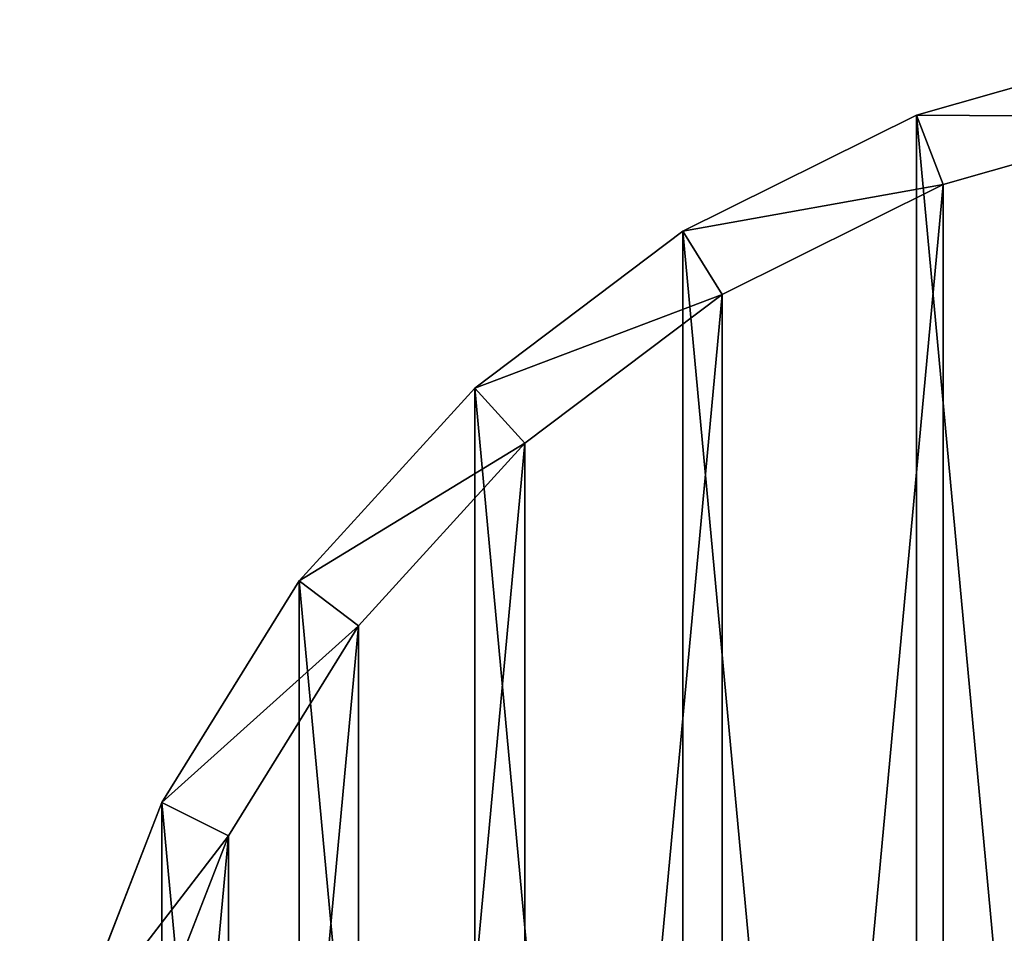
# Model space of a CAD drawing. Extents: x 1 to 199, y -10 to 2.
# Tile 214 of 256: x 65.996 to 66.658, y -3.819 to -3.205. Entities that reach past the tile are written whole.
import ezdxf

# ---------------------------------------------------------------- set-up
doc = ezdxf.new("R2010")
doc.units = 0
doc.header["$LTSCALE"] = 2.54
doc.layers.get('0').update_dxf_attribs({"color": 13, "linetype": 'CONTINUOUS'})

# ---------------------------------------------------------------- blocks, each defined once
blk = doc.blocks.new('SLING-V-10355_STL')
at = {"color": 0}
for p, q in [((66.76702, -3.22086, 131.63774), (66.5984, -3.26884, 131.63774)), ((66.76702, -3.22086, 131.63774), (66.5984, -3.26884, 131.63774)), ((66.5984, -3.26884, 131.63774), (66.44147, -3.34698, 131.63774)), ((66.5984, -3.26884, 131.63774), (66.44147, -3.34698, 131.63774)), ((66.61647, -3.31546, 129.23774), (66.5984, -3.26884, 131.63774)), ((66.61647, -3.31546, 129.23774), (66.5984, -3.26884, 131.63774)), ((66.61647, -3.31546, 129.23774), (66.77621, -3.27001, 129.23774)), ((66.61647, -3.31546, 129.23774), (66.77621, -3.27001, 129.23774)), ((66.46779, -3.38949, 129.23774), (66.61647, -3.31546, 129.23774)), ((66.46779, -3.38949, 129.23774), (66.61647, -3.31546, 129.23774)), ((66.44147, -3.34698, 131.63774), (66.30157, -3.45263, 131.63774)), ((66.44147, -3.34698, 131.63774), (66.30157, -3.45263, 131.63774)), ((66.46779, -3.38949, 129.23774), (66.44147, -3.34698, 131.63774)), ((66.46779, -3.38949, 129.23774), (66.44147, -3.34698, 131.63774)), ((66.33525, -3.48958, 129.23774), (66.46779, -3.38949, 129.23774)), ((66.33525, -3.48958, 129.23774), (66.46779, -3.38949, 129.23774)), ((66.30157, -3.45263, 131.63774), (66.18347, -3.58219, 131.63774)), ((66.30157, -3.45263, 131.63774), (66.18347, -3.58219, 131.63774)), ((66.33525, -3.48958, 129.23774), (66.30157, -3.45263, 131.63774)), ((66.33525, -3.48958, 129.23774), (66.30157, -3.45263, 131.63774)), ((66.22336, -3.61232, 129.23774), (66.33525, -3.48958, 129.23774)), ((66.22336, -3.61232, 129.23774), (66.33525, -3.48958, 129.23774)), ((66.18347, -3.58219, 131.63774), (66.09117, -3.73124, 131.63774)), ((66.18347, -3.58219, 131.63774), (66.09117, -3.73124, 131.63774)), ((66.22336, -3.61232, 129.23774), (66.18347, -3.58219, 131.63774)), ((66.22336, -3.61232, 129.23774), (66.18347, -3.58219, 131.63774)), ((66.13594, -3.75352, 129.23774), (66.22336, -3.61232, 129.23774)), ((66.13594, -3.75352, 129.23774), (66.22336, -3.61232, 129.23774)), ((66.09117, -3.73124, 131.63774), (66.02785, -3.89471, 131.63774)), ((66.09117, -3.73124, 131.63774), (66.02785, -3.89471, 131.63774)), ((66.13594, -3.75352, 129.23774), (66.09117, -3.73124, 131.63774)), ((66.13594, -3.75352, 129.23774), (66.09117, -3.73124, 131.63774)), ((66.07594, -3.90839, 129.23774), (66.13594, -3.75352, 129.23774)), ((66.07594, -3.90839, 129.23774), (66.13594, -3.75352, 129.23774))]:
    blk.add_line(p, q, dxfattribs=at)
at = {"color": 18}
mesh = blk.add_polyface(dxfattribs=at)
corners = [(66.02785, -4.41467, 131.63774), (65.99564, -4.06703, 131.63774), (65.99564, -4.24234, 131.63774), (66.02785, -3.89471, 131.63774), (66.09117, -4.57814, 131.63774), (66.09117, -3.73124, 131.63774), (66.18347, -4.72719, 131.63774), (66.18347, -3.58219, 131.63774), (66.30157, -4.85675, 131.63774), (66.30157, -3.45263, 131.63774), (66.44147, -4.96239, 131.63774), (66.44147, -3.34698, 131.63774), (66.5984, -5.04054, 131.63774), (66.5984, -3.26884, 131.63774), (66.76702, -5.08851, 131.63774), (66.76702, -3.22086, 131.63774), (66.94158, -5.10469, 131.63774), (66.94158, -3.20469, 131.63774), (67.11614, -5.08851, 131.63774), (67.11614, -3.22086, 131.63774), (67.28476, -5.04054, 131.63774), (67.28476, -3.26884, 131.63774), (67.44169, -4.96239, 131.63774), (67.44169, -3.34698, 131.63774), (67.58159, -4.85675, 131.63774), (67.58159, -3.45263, 131.63774), (67.6997, -4.72719, 131.63774), (67.6997, -3.58219, 131.63774), (67.79199, -4.57814, 131.63774), (67.79199, -3.73124, 131.63774), (67.85532, -4.41467, 131.63774), (67.85532, -3.89471, 131.63774), (67.88753, -4.24234, 131.63774), (67.88753, -4.06703, 131.63774)]
mesh.append_faces([[corners[k] for k in face] for face in [(0, 1, 2), (31, 32, 33)]], dxfattribs={"vtx0": -1, "color": 18})
mesh.append_faces([[corners[k] for k in face] for face in [(1, 0, 3), (3, 4, 5), (5, 6, 7), (7, 8, 9), (9, 10, 11), (11, 12, 13), (13, 14, 15), (15, 16, 17), (17, 18, 19), (19, 20, 21), (21, 22, 23), (23, 24, 25), (25, 26, 27), (27, 28, 29), (29, 30, 31)]], dxfattribs={"vtx0": -1, "vtx1": -1, "color": 18})
mesh.append_faces([[corners[k] for k in face] for face in [(3, 0, 4), (5, 4, 6), (7, 6, 8), (9, 8, 10), (11, 10, 12), (13, 12, 14), (15, 14, 16), (17, 16, 18), (19, 18, 20), (21, 20, 22), (23, 22, 24), (25, 24, 26), (27, 26, 28), (29, 28, 30), (31, 30, 32)]], dxfattribs={"vtx0": -1, "vtx2": -1, "color": 18})
mesh = blk.add_polyface(dxfattribs=at)
corners = [(66.5984, -3.26884, 131.63774), (66.77621, -3.27001, 129.23774), (66.61647, -3.31546, 129.23774), (66.76702, -3.22086, 131.63774)]
mesh.append_faces([[corners[k] for k in face] for face in [(0, 1, 2), (1, 0, 3)]], dxfattribs={"vtx0": -1, "color": 18})
mesh = blk.add_polyface(dxfattribs=at)
corners = [(66.07594, -3.90839, 129.23774), (66.04542, -4.23773, 129.23774), (66.04542, -4.07165, 129.23774), (66.07594, -4.40099, 129.23774), (66.13594, -3.75352, 129.23774), (66.13594, -4.55585, 129.23774), (66.22336, -3.61232, 129.23774), (66.22336, -4.69706, 129.23774), (66.33525, -3.48958, 129.23774), (66.33525, -4.8198, 129.23774), (66.46779, -3.38949, 129.23774), (66.46779, -4.91988, 129.23774), (66.61647, -3.31546, 129.23774), (66.61647, -4.99391, 129.23774), (66.77621, -3.27001, 129.23774), (66.77621, -5.03936, 129.23774), (66.94158, -3.25469, 129.23774), (66.94158, -5.05469, 129.23774), (67.10696, -3.27001, 129.23774), (67.10696, -5.03936, 129.23774), (67.2667, -3.31546, 129.23774), (67.2667, -4.99391, 129.23774), (67.41537, -3.38949, 129.23774), (67.41537, -4.91988, 129.23774), (67.54791, -3.48958, 129.23774), (67.54791, -4.8198, 129.23774), (67.6598, -3.61232, 129.23774), (67.6598, -4.69706, 129.23774), (67.74723, -3.75352, 129.23774), (67.74723, -4.55585, 129.23774), (67.80723, -3.90839, 129.23774), (67.80723, -4.40099, 129.23774), (67.83774, -4.07165, 129.23774), (67.83774, -4.23773, 129.23774)]
mesh.append_faces([[corners[k] for k in face] for face in [(0, 1, 2), (31, 32, 33)]], dxfattribs={"vtx0": -1, "color": 18})
mesh.append_faces([[corners[k] for k in face] for face in [(1, 0, 3), (3, 4, 5), (5, 6, 7), (7, 8, 9), (9, 10, 11), (11, 12, 13), (13, 14, 15), (15, 16, 17), (17, 18, 19), (19, 20, 21), (21, 22, 23), (23, 24, 25), (25, 26, 27), (27, 28, 29), (29, 30, 31)]], dxfattribs={"vtx0": -1, "vtx1": -1, "color": 18})
mesh.append_faces([[corners[k] for k in face] for face in [(3, 0, 4), (5, 4, 6), (7, 6, 8), (9, 8, 10), (11, 10, 12), (13, 12, 14), (15, 14, 16), (17, 16, 18), (19, 18, 20), (21, 20, 22), (23, 22, 24), (25, 24, 26), (27, 26, 28), (29, 28, 30), (31, 30, 32)]], dxfattribs={"vtx0": -1, "vtx2": -1, "color": 18})
mesh = blk.add_polyface(dxfattribs=at)
corners = [(66.44147, -3.34698, 131.63774), (66.61647, -3.31546, 129.23774), (66.46779, -3.38949, 129.23774), (66.5984, -3.26884, 131.63774)]
mesh.append_faces([[corners[k] for k in face] for face in [(0, 1, 2), (1, 0, 3)]], dxfattribs={"vtx0": -1, "color": 18})
mesh = blk.add_polyface(dxfattribs=at)
corners = [(66.30157, -3.45263, 131.63774), (66.46779, -3.38949, 129.23774), (66.33525, -3.48958, 129.23774), (66.44147, -3.34698, 131.63774)]
mesh.append_faces([[corners[k] for k in face] for face in [(0, 1, 2), (1, 0, 3)]], dxfattribs={"vtx0": -1, "color": 18})
mesh = blk.add_polyface(dxfattribs=at)
corners = [(66.18347, -3.58219, 131.63774), (66.33525, -3.48958, 129.23774), (66.22336, -3.61232, 129.23774), (66.30157, -3.45263, 131.63774)]
mesh.append_faces([[corners[k] for k in face] for face in [(0, 1, 2), (1, 0, 3)]], dxfattribs={"vtx0": -1, "color": 18})
mesh = blk.add_polyface(dxfattribs=at)
corners = [(66.09117, -3.73124, 131.63774), (66.22336, -3.61232, 129.23774), (66.13594, -3.75352, 129.23774), (66.18347, -3.58219, 131.63774)]
mesh.append_faces([[corners[k] for k in face] for face in [(0, 1, 2), (1, 0, 3)]], dxfattribs={"vtx0": -1, "color": 18})
mesh = blk.add_polyface(dxfattribs=at)
corners = [(66.02785, -3.89471, 131.63774), (66.13594, -3.75352, 129.23774), (66.07594, -3.90839, 129.23774), (66.09117, -3.73124, 131.63774)]
mesh.append_faces([[corners[k] for k in face] for face in [(0, 1, 2), (1, 0, 3)]], dxfattribs={"vtx0": -1, "color": 18})

msp = doc.modelspace()

# ---------------------------------------------------------------- block references
at = {"color": 0}
msp.add_blockref('SLING-V-10355_STL', (0, 0), dxfattribs=at)

doc.saveas('drawing.dxf')
